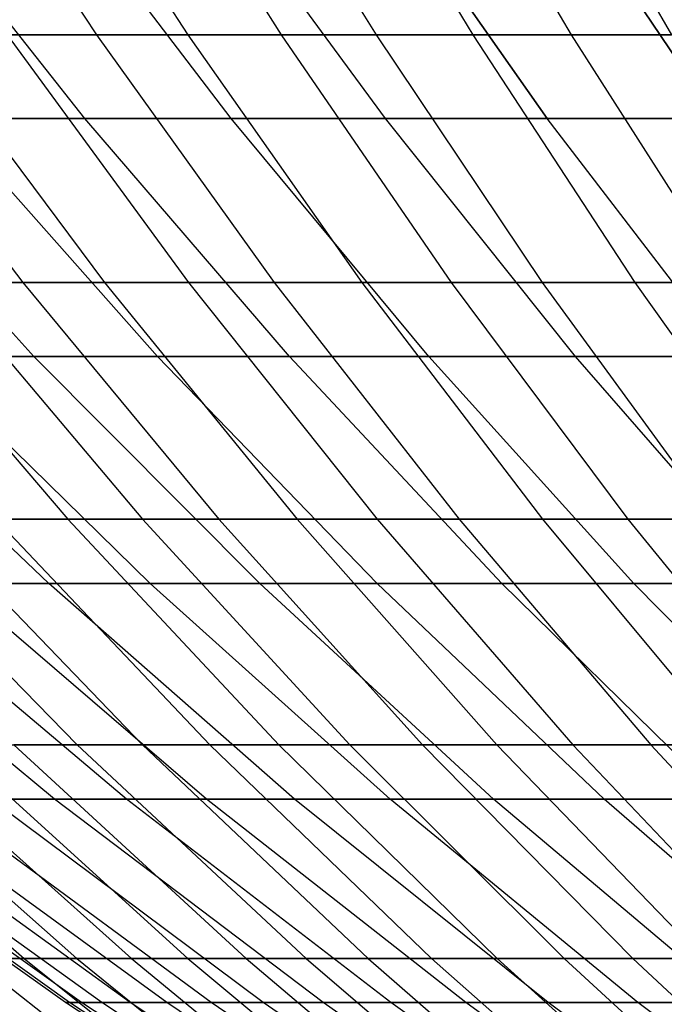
# Model space of a CAD drawing. Extents: x -125 to 125, y -143 to 0.
# Tile 32 of 241: x -30.7 to -26.12, y -131.74 to -124.75. Entities that reach past the tile are written whole.
import ezdxf

# ---------------------------------------------------------------- set-up
doc = ezdxf.new("R2010")
doc.units = 0
doc.header["$LTSCALE"] = 25.4
doc.layers.get('0').update_dxf_attribs({"linetype": 'CONTINUOUS'})

# ---------------------------------------------------------------- blocks, each defined once
blk = doc.blocks.new('NL2500026672_STL')
at = {"color": 0}
for p, q in [((-31.3643, -123.0214, 31.6967), (-30.1543, -124.8536, 30.4739)), ((-31.3643, -123.0214, 31.6967), (-30.1543, -124.8536, 30.4739)), ((-30.6891, -123.0214, -32.351), (-29.5051, -124.8536, -31.1029)), ((-30.6891, -123.0214, -32.351), (-29.5051, -124.8536, -31.1029)), ((-30.0002, -123.0214, 32.9908), (-28.8428, -124.8536, 31.718)), ((-30.0002, -123.0214, 32.9908), (-28.8428, -124.8536, 31.718)), ((-29.298, -123.0214, -33.6159), (-28.1677, -124.8536, -32.319)), ((-29.298, -123.0214, -33.6159), (-28.1677, -124.8536, -32.319)), ((-28.5828, -123.0214, 34.2262), (-27.4801, -124.8536, 32.9057)), ((-28.5828, -123.0214, 34.2262), (-27.4801, -124.8536, 32.9057)), ((-27.8548, -123.0214, -34.8212), (-26.7802, -124.8536, -33.4778)), ((-27.8548, -123.0214, -34.8212), (-26.7802, -124.8536, -33.4778)), ((-27.1145, -123.0214, 35.4007), (-26.0684, -124.8536, 34.0349)), ((-27.1145, -123.0214, 35.4007), (-26.0684, -124.8536, 34.0349)), ((-30.2383, -125.4471, 23.2026), (-31.6347, -123.6793, 24.2742)), ((-30.2383, -125.4471, 23.2026), (-31.6347, -123.6793, 24.2742)), ((-30.2383, -125.4471, -23.2026), (-31.6347, -123.6793, -24.2742)), ((-30.2383, -125.4471, -23.2026), (-31.6347, -123.6793, -24.2742)), ((-29.1974, -125.4471, 24.4995), (-30.5458, -123.6793, 25.631)), ((-29.1974, -125.4471, 24.4995), (-30.5458, -123.6793, 25.631)), ((-29.1974, -125.4471, -24.4995), (-30.5458, -123.6793, -25.631)), ((-29.1974, -125.4471, -24.4995), (-30.5458, -123.6793, -25.631)), ((-28.101, -125.4471, 25.7498), (-29.3987, -123.6793, 26.9389)), ((-28.101, -125.4471, 25.7498), (-29.3987, -123.6793, 26.9389)), ((-28.101, -125.4471, -25.7498), (-29.3987, -123.6793, -26.9389)), ((-28.101, -125.4471, -25.7498), (-29.3987, -123.6793, -26.9389)), ((-28.1957, -123.6793, 28.1957), (-26.951, -125.4471, 26.951)), ((-26.951, -125.4471, -26.951), (-28.1957, -123.6793, -28.1957)), ((-26.951, -125.4471, -26.951), (-28.1957, -123.6793, -28.1957)), ((-28.1957, -123.6793, 28.1957), (-26.951, -125.4471, 26.951)), ((-25.7498, -125.4471, -28.101), (-26.9389, -123.6793, -29.3987)), ((-25.7498, -125.4471, -28.101), (-26.9389, -123.6793, -29.3987)), ((-26.9389, -123.6793, 29.3987), (-25.7498, -125.4471, 28.101)), ((-26.9389, -123.6793, 29.3987), (-25.7498, -125.4471, 28.101)), ((-32.0203, -124.8536, -28.5068), (-30.6792, -126.6122, -27.3129)), ((-32.0203, -124.8536, -28.5068), (-30.6792, -126.6122, -27.3129)), ((-31.4122, -124.8536, 29.1756), (-30.1543, -124.8536, 30.4739)), ((-31.4122, -124.8536, 29.1756), (-30.1543, -124.8536, 30.4739)), ((-31.4122, -124.8536, 29.1756), (-30.0965, -126.6122, 27.9536)), ((-31.4122, -124.8536, 29.1756), (-30.0965, -126.6122, 27.9536)), ((-29.5051, -124.8536, -31.1029), (-30.7901, -124.8536, -29.8314)), ((-30.7901, -124.8536, -29.8314), (-29.5005, -126.6122, -28.5819)), ((-29.5051, -124.8536, -31.1029), (-30.7901, -124.8536, -29.8314)), ((-30.7901, -124.8536, -29.8314), (-29.5005, -126.6122, -28.5819)), ((-30.1543, -124.8536, 30.4739), (-28.8428, -124.8536, 31.718)), ((-30.1543, -124.8536, 30.4739), (-28.8428, -124.8536, 31.718)), ((-30.1543, -124.8536, 30.4739), (-28.8914, -126.6122, 29.1975)), ((-30.1543, -124.8536, 30.4739), (-28.8914, -126.6122, 29.1975)), ((-28.1677, -124.8536, -32.319), (-29.5051, -124.8536, -31.1029)), ((-29.5051, -124.8536, -31.1029), (-28.2694, -126.6122, -29.8002)), ((-28.1677, -124.8536, -32.319), (-29.5051, -124.8536, -31.1029)), ((-29.5051, -124.8536, -31.1029), (-28.2694, -126.6122, -29.8002)), ((-28.8428, -124.8536, 31.718), (-27.4801, -124.8536, 32.9057)), ((-28.8428, -124.8536, 31.718), (-27.4801, -124.8536, 32.9057)), ((-28.8428, -124.8536, 31.718), (-27.6348, -126.6122, 30.3896)), ((-28.8428, -124.8536, 31.718), (-27.6348, -126.6122, 30.3896)), ((-26.7802, -124.8536, -33.4778), (-28.1677, -124.8536, -32.319)), ((-28.1677, -124.8536, -32.319), (-26.988, -126.6122, -30.9654)), ((-26.7802, -124.8536, -33.4778), (-28.1677, -124.8536, -32.319)), ((-28.1677, -124.8536, -32.319), (-26.988, -126.6122, -30.9654)), ((-27.4801, -124.8536, 32.9057), (-26.0684, -124.8536, 34.0349)), ((-27.4801, -124.8536, 32.9057), (-26.0684, -124.8536, 34.0349)), ((-27.4801, -124.8536, 32.9057), (-26.3291, -126.6122, 31.5275)), ((-27.4801, -124.8536, 32.9057), (-26.3291, -126.6122, 31.5275)), ((-25.3451, -124.8536, -34.577), (-26.7802, -124.8536, -33.4778)), ((-26.7802, -124.8536, -33.4778), (-25.6586, -126.6122, -32.0756)), ((-25.3451, -124.8536, -34.577), (-26.7802, -124.8536, -33.4778)), ((-26.7802, -124.8536, -33.4778), (-25.6586, -126.6122, -32.0756)), ((-30.5993, -127.1389, 19.4939), (-32.1455, -125.4471, 20.4789)), ((-30.5993, -127.1389, 19.4939), (-32.1455, -125.4471, 20.4789)), ((-30.5993, -127.1389, -19.4939), (-32.1455, -125.4471, -20.4789)), ((-30.5993, -127.1389, -19.4939), (-32.1455, -125.4471, -20.4789)), ((-30.2383, -125.4471, 23.2026), (-31.2216, -125.4471, 21.8616)), ((-29.7198, -127.1389, 20.81), (-31.2216, -125.4471, 21.8616)), ((-30.2383, -125.4471, 23.2026), (-31.2216, -125.4471, 21.8616)), ((-29.7198, -127.1389, 20.81), (-31.2216, -125.4471, 21.8616)), ((-29.7198, -127.1389, -20.81), (-31.2216, -125.4471, -21.8616)), ((-31.2216, -125.4471, -21.8616), (-30.2383, -125.4471, -23.2026)), ((-29.7198, -127.1389, -20.81), (-31.2216, -125.4471, -21.8616)), ((-31.2216, -125.4471, -21.8616), (-30.2383, -125.4471, -23.2026)), ((-29.1974, -125.4471, 24.4995), (-30.2383, -125.4471, 23.2026)), ((-28.7838, -127.1389, 22.0866), (-30.2383, -125.4471, 23.2026)), ((-29.1974, -125.4471, 24.4995), (-30.2383, -125.4471, 23.2026)), ((-28.7838, -127.1389, 22.0866), (-30.2383, -125.4471, 23.2026)), ((-28.7838, -127.1389, -22.0866), (-30.2383, -125.4471, -23.2026)), ((-30.2383, -125.4471, -23.2026), (-29.1974, -125.4471, -24.4995)), ((-28.7838, -127.1389, -22.0866), (-30.2383, -125.4471, -23.2026)), ((-30.2383, -125.4471, -23.2026), (-29.1974, -125.4471, -24.4995)), ((-28.101, -125.4471, 25.7498), (-29.1974, -125.4471, 24.4995)), ((-27.793, -127.1389, 23.3211), (-29.1974, -125.4471, 24.4995)), ((-28.101, -125.4471, 25.7498), (-29.1974, -125.4471, 24.4995)), ((-27.793, -127.1389, 23.3211), (-29.1974, -125.4471, 24.4995)), ((-27.793, -127.1389, -23.3211), (-29.1974, -125.4471, -24.4995)), ((-29.1974, -125.4471, -24.4995), (-28.101, -125.4471, -25.7498)), ((-27.793, -127.1389, -23.3211), (-29.1974, -125.4471, -24.4995)), ((-29.1974, -125.4471, -24.4995), (-28.101, -125.4471, -25.7498)), ((-26.951, -125.4471, 26.951), (-28.101, -125.4471, 25.7498)), ((-26.7493, -127.1389, 24.5112), (-28.101, -125.4471, 25.7498)), ((-26.951, -125.4471, 26.951), (-28.101, -125.4471, 25.7498)), ((-26.7493, -127.1389, 24.5112), (-28.101, -125.4471, 25.7498)), ((-26.7493, -127.1389, -24.5112), (-28.101, -125.4471, -25.7498)), ((-28.101, -125.4471, -25.7498), (-26.951, -125.4471, -26.951)), ((-26.7493, -127.1389, -24.5112), (-28.101, -125.4471, -25.7498)), ((-28.101, -125.4471, -25.7498), (-26.951, -125.4471, -26.951)), ((-25.6547, -127.1389, 25.6547), (-26.951, -125.4471, 26.951)), ((-25.7498, -125.4471, 28.101), (-26.951, -125.4471, 26.951)), ((-25.6547, -127.1389, 25.6547), (-26.951, -125.4471, 26.951)), ((-25.6547, -127.1389, -25.6547), (-26.951, -125.4471, -26.951)), ((-26.951, -125.4471, -26.951), (-25.7498, -125.4471, -28.101)), ((-25.6547, -127.1389, -25.6547), (-26.951, -125.4471, -26.951)), ((-26.951, -125.4471, -26.951), (-25.7498, -125.4471, -28.101)), ((-25.7498, -125.4471, 28.101), (-26.951, -125.4471, 26.951)), ((-30.6792, -126.6122, -27.3129), (-31.8033, -126.6122, -25.9953)), ((-31.8033, -126.6122, -25.9953), (-30.3573, -128.294, -24.8133)), ((-30.6792, -126.6122, -27.3129), (-31.8033, -126.6122, -25.9953)), ((-31.8033, -126.6122, -25.9953), (-30.3573, -128.294, -24.8133)), ((-31.2482, -126.6122, 26.66), (-30.0965, -126.6122, 27.9536)), ((-31.2482, -126.6122, 26.66), (-30.0965, -126.6122, 27.9536)), ((-31.2482, -126.6122, 26.66), (-29.8274, -128.294, 25.4478)), ((-31.2482, -126.6122, 26.66), (-29.8274, -128.294, 25.4478)), ((-29.5005, -126.6122, -28.5819), (-30.6792, -126.6122, -27.3129)), ((-30.6792, -126.6122, -27.3129), (-29.2843, -128.294, -26.071)), ((-29.5005, -126.6122, -28.5819), (-30.6792, -126.6122, -27.3129)), ((-30.6792, -126.6122, -27.3129), (-29.2843, -128.294, -26.071)), ((-30.0965, -126.6122, 27.9536), (-28.8914, -126.6122, 29.1975)), ((-30.0965, -126.6122, 27.9536), (-28.8914, -126.6122, 29.1975)), ((-30.0965, -126.6122, 27.9536), (-28.7281, -128.294, 26.6826)), ((-30.0965, -126.6122, 27.9536), (-28.7281, -128.294, 26.6826)), ((-28.2694, -126.6122, -29.8002), (-29.5005, -126.6122, -28.5819)), ((-29.5005, -126.6122, -28.5819), (-28.1592, -128.294, -27.2824)), ((-28.2694, -126.6122, -29.8002), (-29.5005, -126.6122, -28.5819)), ((-29.5005, -126.6122, -28.5819), (-28.1592, -128.294, -27.2824)), ((-28.8914, -126.6122, 29.1975), (-27.6348, -126.6122, 30.3896)), ((-28.8914, -126.6122, 29.1975), (-27.6348, -126.6122, 30.3896)), ((-28.8914, -126.6122, 29.1975), (-27.5777, -128.294, 27.87)), ((-28.8914, -126.6122, 29.1975), (-27.5777, -128.294, 27.87)), ((-26.988, -126.6122, -30.9654), (-28.2694, -126.6122, -29.8002)), ((-28.2694, -126.6122, -29.8002), (-26.984, -128.294, -28.4452)), ((-26.988, -126.6122, -30.9654), (-28.2694, -126.6122, -29.8002)), ((-28.2694, -126.6122, -29.8002), (-26.984, -128.294, -28.4452)), ((-27.6348, -126.6122, 30.3896), (-26.3291, -126.6122, 31.5275)), ((-27.6348, -126.6122, 30.3896), (-26.3291, -126.6122, 31.5275)), ((-27.6348, -126.6122, 30.3896), (-26.3783, -128.294, 29.0078)), ((-27.6348, -126.6122, 30.3896), (-26.3783, -128.294, 29.0078)), ((-25.6586, -126.6122, -32.0756), (-26.988, -126.6122, -30.9654)), ((-26.988, -126.6122, -30.9654), (-25.7609, -128.294, -29.5575)), ((-25.6586, -126.6122, -32.0756), (-26.988, -126.6122, -30.9654)), ((-26.988, -126.6122, -30.9654), (-25.7609, -128.294, -29.5575)), ((-26.3291, -126.6122, 31.5275), (-24.9766, -126.6122, 32.6094)), ((-26.3291, -126.6122, 31.5275), (-24.9766, -126.6122, 32.6094)), ((-26.3291, -126.6122, 31.5275), (-25.132, -128.294, 30.094)), ((-26.3291, -126.6122, 31.5275), (-25.132, -128.294, 30.094)), ((-30.4937, -128.7517, 15.874), (-32.1818, -127.1389, 16.7528)), ((-30.4937, -128.7517, 15.874), (-32.1818, -127.1389, 16.7528)), ((-30.4937, -128.7517, -15.874), (-32.1818, -127.1389, -16.7528)), ((-30.4937, -128.7517, -15.874), (-32.1818, -127.1389, -16.7528)), ((-30.5993, -127.1389, 19.4939), (-31.4204, -127.1389, 18.1406)), ((-29.7722, -128.7517, 17.189), (-31.4204, -127.1389, 18.1406)), ((-30.5993, -127.1389, 19.4939), (-31.4204, -127.1389, 18.1406)), ((-29.7722, -128.7517, 17.189), (-31.4204, -127.1389, 18.1406)), ((-29.7722, -128.7517, -17.189), (-31.4204, -127.1389, -18.1406)), ((-31.4204, -127.1389, -18.1406), (-30.5993, -127.1389, -19.4939)), ((-29.7722, -128.7517, -17.189), (-31.4204, -127.1389, -18.1406)), ((-31.4204, -127.1389, -18.1406), (-30.5993, -127.1389, -19.4939)), ((-29.7198, -127.1389, 20.81), (-30.5993, -127.1389, 19.4939)), ((-28.9941, -128.7517, 18.4713), (-30.5993, -127.1389, 19.4939)), ((-29.7198, -127.1389, 20.81), (-30.5993, -127.1389, 19.4939)), ((-28.9941, -128.7517, 18.4713), (-30.5993, -127.1389, 19.4939)), ((-28.9941, -128.7517, -18.4713), (-30.5993, -127.1389, -19.4939)), ((-30.5993, -127.1389, -19.4939), (-29.7198, -127.1389, -20.81)), ((-28.9941, -128.7517, -18.4713), (-30.5993, -127.1389, -19.4939)), ((-30.5993, -127.1389, -19.4939), (-29.7198, -127.1389, -20.81)), ((-28.7838, -127.1389, 22.0866), (-29.7198, -127.1389, 20.81)), ((-28.1608, -128.7517, 19.7184), (-29.7198, -127.1389, 20.81)), ((-28.7838, -127.1389, 22.0866), (-29.7198, -127.1389, 20.81)), ((-28.1608, -128.7517, 19.7184), (-29.7198, -127.1389, 20.81)), ((-28.1608, -128.7517, -19.7184), (-29.7198, -127.1389, -20.81)), ((-29.7198, -127.1389, -20.81), (-28.7838, -127.1389, -22.0866)), ((-28.1608, -128.7517, -19.7184), (-29.7198, -127.1389, -20.81)), ((-29.7198, -127.1389, -20.81), (-28.7838, -127.1389, -22.0866)), ((-27.793, -127.1389, 23.3211), (-28.7838, -127.1389, 22.0866)), ((-27.2739, -128.7517, 20.928), (-28.7838, -127.1389, 22.0866)), ((-27.793, -127.1389, 23.3211), (-28.7838, -127.1389, 22.0866)), ((-27.2739, -128.7517, 20.928), (-28.7838, -127.1389, 22.0866)), ((-27.2739, -128.7517, -20.928), (-28.7838, -127.1389, -22.0866)), ((-28.7838, -127.1389, -22.0866), (-27.793, -127.1389, -23.3211)), ((-27.2739, -128.7517, -20.928), (-28.7838, -127.1389, -22.0866)), ((-28.7838, -127.1389, -22.0866), (-27.793, -127.1389, -23.3211)), ((-26.7493, -127.1389, 24.5112), (-27.793, -127.1389, 23.3211)), ((-26.3351, -128.7517, 22.0978), (-27.793, -127.1389, 23.3211)), ((-26.7493, -127.1389, 24.5112), (-27.793, -127.1389, 23.3211)), ((-26.3351, -128.7517, 22.0978), (-27.793, -127.1389, 23.3211)), ((-26.3351, -128.7517, -22.0978), (-27.793, -127.1389, -23.3211)), ((-27.793, -127.1389, -23.3211), (-26.7493, -127.1389, -24.5112)), ((-26.3351, -128.7517, -22.0978), (-27.793, -127.1389, -23.3211)), ((-27.793, -127.1389, -23.3211), (-26.7493, -127.1389, -24.5112)), ((-25.6547, -127.1389, 25.6547), (-26.7493, -127.1389, 24.5112)), ((-25.3461, -128.7517, 23.2254), (-26.7493, -127.1389, 24.5112)), ((-25.6547, -127.1389, 25.6547), (-26.7493, -127.1389, 24.5112)), ((-25.3461, -128.7517, 23.2254), (-26.7493, -127.1389, 24.5112)), ((-25.3461, -128.7517, -23.2254), (-26.7493, -127.1389, -24.5112)), ((-26.7493, -127.1389, -24.5112), (-25.6547, -127.1389, -25.6547)), ((-25.3461, -128.7517, -23.2254), (-26.7493, -127.1389, -24.5112)), ((-26.7493, -127.1389, -24.5112), (-25.6547, -127.1389, -25.6547)), ((-31.8651, -128.294, 22.8448), (-30.2913, -129.8962, 21.7165)), ((-31.8651, -128.294, 22.8448), (-30.2913, -129.8962, 21.7165)), ((-30.3573, -128.294, -24.8133), (-31.3763, -128.294, -23.5115)), ((-31.3763, -128.294, -23.5115), (-29.8267, -129.8962, -22.3503)), ((-30.3573, -128.294, -24.8133), (-31.3763, -128.294, -23.5115)), ((-31.3763, -128.294, -23.5115), (-29.8267, -129.8962, -22.3503)), ((-30.8737, -128.294, 24.1678), (-29.8274, -128.294, 25.4478)), ((-30.8737, -128.294, 24.1678), (-29.8274, -128.294, 25.4478)), ((-30.8737, -128.294, 24.1678), (-29.3489, -129.8962, 22.9742)), ((-30.8737, -128.294, 24.1678), (-29.3489, -129.8962, 22.9742)), ((-29.2843, -128.294, -26.071), (-30.3573, -128.294, -24.8133)), ((-30.3573, -128.294, -24.8133), (-28.858, -129.8962, -23.5878)), ((-29.2843, -128.294, -26.071), (-30.3573, -128.294, -24.8133)), ((-30.3573, -128.294, -24.8133), (-28.858, -129.8962, -23.5878)), ((-29.8274, -128.294, 25.4478), (-28.7281, -128.294, 26.6826)), ((-29.8274, -128.294, 25.4478), (-28.7281, -128.294, 26.6826)), ((-29.8274, -128.294, 25.4478), (-28.3543, -129.8962, 24.191)), ((-29.8274, -128.294, 25.4478), (-28.3543, -129.8962, 24.191)), ((-28.1592, -128.294, -27.2824), (-29.2843, -128.294, -26.071)), ((-29.2843, -128.294, -26.071), (-27.8379, -129.8962, -24.7834)), ((-28.1592, -128.294, -27.2824), (-29.2843, -128.294, -26.071)), ((-29.2843, -128.294, -26.071), (-27.8379, -129.8962, -24.7834)), ((-28.7281, -128.294, 26.6826), (-27.5777, -128.294, 27.87)), ((-28.7281, -128.294, 26.6826), (-27.5777, -128.294, 27.87)), ((-28.7281, -128.294, 26.6826), (-27.3092, -129.8962, 25.3648)), ((-28.7281, -128.294, 26.6826), (-27.3092, -129.8962, 25.3648)), ((-26.984, -128.294, -28.4452), (-28.1592, -128.294, -27.2824)), ((-28.1592, -128.294, -27.2824), (-26.7684, -129.8962, -25.9349)), ((-26.984, -128.294, -28.4452), (-28.1592, -128.294, -27.2824)), ((-28.1592, -128.294, -27.2824), (-26.7684, -129.8962, -25.9349)), ((-27.5777, -128.294, 27.87), (-26.3783, -128.294, 29.0078)), ((-27.5777, -128.294, 27.87), (-26.3783, -128.294, 29.0078)), ((-27.5777, -128.294, 27.87), (-26.2157, -129.8962, 26.4935)), ((-27.5777, -128.294, 27.87), (-26.2157, -129.8962, 26.4935)), ((-25.7609, -128.294, -29.5575), (-26.984, -128.294, -28.4452)), ((-26.984, -128.294, -28.4452), (-25.6513, -129.8962, -27.0403)), ((-25.7609, -128.294, -29.5575), (-26.984, -128.294, -28.4452)), ((-26.984, -128.294, -28.4452), (-25.6513, -129.8962, -27.0403)), ((-26.3783, -128.294, 29.0078), (-25.132, -128.294, 30.094)), ((-26.3783, -128.294, 29.0078), (-25.132, -128.294, 30.094)), ((-26.3783, -128.294, 29.0078), (-25.0755, -129.8962, 27.5751)), ((-26.3783, -128.294, 29.0078), (-25.0755, -129.8962, 27.5751)), ((-30.4539, -130.2826, 11.0843), (-32.3048, -128.7517, 11.758)), ((-30.4539, -130.2826, 11.0843), (-32.3048, -128.7517, 11.758)), ((-30.4539, -130.2826, -11.0843), (-32.3048, -128.7517, -11.758)), ((-30.4539, -130.2826, -11.0843), (-32.3048, -128.7517, -11.758)), ((-29.9414, -130.2826, 12.4021), (-31.7611, -128.7517, 13.1559)), ((-29.9414, -130.2826, 12.4021), (-31.7611, -128.7517, 13.1559)), ((-29.9414, -130.2826, -12.4021), (-31.7611, -128.7517, -13.1559)), ((-29.9414, -130.2826, -12.4021), (-31.7611, -128.7517, -13.1559)), ((-30.4937, -128.7517, 15.874), (-31.1571, -128.7517, 14.5288)), ((-29.3719, -130.2826, 13.6964), (-31.1571, -128.7517, 14.5288)), ((-30.4937, -128.7517, 15.874), (-31.1571, -128.7517, 14.5288)), ((-29.3719, -130.2826, 13.6964), (-31.1571, -128.7517, 14.5288)), ((-29.3719, -130.2826, -13.6964), (-31.1571, -128.7517, -14.5288)), ((-31.1571, -128.7517, -14.5288), (-30.4937, -128.7517, -15.874)), ((-29.3719, -130.2826, -13.6964), (-31.1571, -128.7517, -14.5288)), ((-31.1571, -128.7517, -14.5288), (-30.4937, -128.7517, -15.874)), ((-29.7722, -128.7517, 17.189), (-30.4937, -128.7517, 15.874)), ((-28.7465, -130.2826, 14.9645), (-30.4937, -128.7517, 15.874)), ((-29.7722, -128.7517, 17.189), (-30.4937, -128.7517, 15.874)), ((-28.7465, -130.2826, 14.9645), (-30.4937, -128.7517, 15.874)), ((-28.7465, -130.2826, -14.9645), (-30.4937, -128.7517, -15.874)), ((-30.4937, -128.7517, -15.874), (-29.7722, -128.7517, -17.189)), ((-28.7465, -130.2826, -14.9645), (-30.4937, -128.7517, -15.874)), ((-30.4937, -128.7517, -15.874), (-29.7722, -128.7517, -17.189)), ((-28.9941, -128.7517, 18.4713), (-29.7722, -128.7517, 17.189)), ((-28.0664, -130.2826, 16.2042), (-29.7722, -128.7517, 17.189)), ((-28.9941, -128.7517, 18.4713), (-29.7722, -128.7517, 17.189)), ((-28.0664, -130.2826, 16.2042), (-29.7722, -128.7517, 17.189)), ((-28.0664, -130.2826, -16.2042), (-29.7722, -128.7517, -17.189)), ((-29.7722, -128.7517, -17.189), (-28.9941, -128.7517, -18.4713)), ((-28.0664, -130.2826, -16.2042), (-29.7722, -128.7517, -17.189)), ((-29.7722, -128.7517, -17.189), (-28.9941, -128.7517, -18.4713)), ((-28.1608, -128.7517, 19.7184), (-28.9941, -128.7517, 18.4713)), ((-27.3329, -130.2826, 17.413), (-28.9941, -128.7517, 18.4713)), ((-28.1608, -128.7517, 19.7184), (-28.9941, -128.7517, 18.4713)), ((-27.3329, -130.2826, 17.413), (-28.9941, -128.7517, 18.4713)), ((-27.3329, -130.2826, -17.413), (-28.9941, -128.7517, -18.4713)), ((-28.9941, -128.7517, -18.4713), (-28.1608, -128.7517, -19.7184)), ((-27.3329, -130.2826, -17.413), (-28.9941, -128.7517, -18.4713)), ((-28.9941, -128.7517, -18.4713), (-28.1608, -128.7517, -19.7184)), ((-27.2739, -128.7517, 20.928), (-28.1608, -128.7517, 19.7184)), ((-26.5473, -130.2826, 18.5887), (-28.1608, -128.7517, 19.7184)), ((-27.2739, -128.7517, 20.928), (-28.1608, -128.7517, 19.7184)), ((-26.5473, -130.2826, 18.5887), (-28.1608, -128.7517, 19.7184)), ((-26.5473, -130.2826, -18.5887), (-28.1608, -128.7517, -19.7184)), ((-28.1608, -128.7517, -19.7184), (-27.2739, -128.7517, -20.928)), ((-26.5473, -130.2826, -18.5887), (-28.1608, -128.7517, -19.7184)), ((-28.1608, -128.7517, -19.7184), (-27.2739, -128.7517, -20.928)), ((-26.3351, -128.7517, 22.0978), (-27.2739, -128.7517, 20.928)), ((-25.7113, -130.2826, 19.7289), (-27.2739, -128.7517, 20.928)), ((-26.3351, -128.7517, 22.0978), (-27.2739, -128.7517, 20.928)), ((-25.7113, -130.2826, 19.7289), (-27.2739, -128.7517, 20.928)), ((-25.7113, -130.2826, -19.7289), (-27.2739, -128.7517, -20.928)), ((-27.2739, -128.7517, -20.928), (-26.3351, -128.7517, -22.0978)), ((-25.7113, -130.2826, -19.7289), (-27.2739, -128.7517, -20.928)), ((-27.2739, -128.7517, -20.928), (-26.3351, -128.7517, -22.0978)), ((-25.3461, -128.7517, 23.2254), (-26.3351, -128.7517, 22.0978)), ((-24.8262, -130.2826, 20.8317), (-26.3351, -128.7517, 22.0978)), ((-25.3461, -128.7517, 23.2254), (-26.3351, -128.7517, 22.0978)), ((-24.8262, -130.2826, 20.8317), (-26.3351, -128.7517, 22.0978)), ((-24.8262, -130.2826, -20.8317), (-26.3351, -128.7517, -22.0978)), ((-26.3351, -128.7517, -22.0978), (-25.3461, -128.7517, -23.2254)), ((-24.8262, -130.2826, -20.8317), (-26.3351, -128.7517, -22.0978)), ((-26.3351, -128.7517, -22.0978), (-25.3461, -128.7517, -23.2254)), ((-32.4083, -129.8962, -18.4085), (-30.6676, -131.4158, -17.4197)), ((-32.4083, -129.8962, -18.4085), (-30.6676, -131.4158, -17.4197)), ((-32.013, -129.8962, 19.0876), (-30.2936, -131.4158, 18.0624)), ((-32.013, -129.8962, 19.0876), (-30.2936, -131.4158, 18.0624)), ((-31.6034, -129.8962, -19.7583), (-29.906, -131.4158, -18.6971)), ((-31.6034, -129.8962, -19.7583), (-29.906, -131.4158, -18.6971)), ((-31.1798, -129.8962, 20.4202), (-30.2913, -129.8962, 21.7165)), ((-31.1798, -129.8962, 20.4202), (-30.2913, -129.8962, 21.7165)), ((-31.1798, -129.8962, 20.4202), (-29.5052, -131.4158, 19.3235)), ((-31.1798, -129.8962, 20.4202), (-29.5052, -131.4158, 19.3235)), ((-29.8267, -129.8962, -22.3503), (-30.7424, -129.8962, -21.073)), ((-30.7424, -129.8962, -21.073), (-29.0912, -131.4158, -19.9412)), ((-29.8267, -129.8962, -22.3503), (-30.7424, -129.8962, -21.073)), ((-30.7424, -129.8962, -21.073), (-29.0912, -131.4158, -19.9412)), ((-30.2913, -129.8962, 21.7165), (-29.3489, -129.8962, 22.9742)), ((-30.2913, -129.8962, 21.7165), (-29.3489, -129.8962, 22.9742)), ((-30.2913, -129.8962, 21.7165), (-28.6644, -131.4158, 20.5501)), ((-30.2913, -129.8962, 21.7165), (-28.6644, -131.4158, 20.5501)), ((-28.858, -129.8962, -23.5878), (-29.8267, -129.8962, -22.3503)), ((-29.8267, -129.8962, -22.3503), (-28.2247, -131.4158, -21.1499)), ((-28.858, -129.8962, -23.5878), (-29.8267, -129.8962, -22.3503)), ((-29.8267, -129.8962, -22.3503), (-28.2247, -131.4158, -21.1499)), ((-29.3489, -129.8962, 22.9742), (-28.3543, -129.8962, 24.191)), ((-29.3489, -129.8962, 22.9742), (-28.3543, -129.8962, 24.191)), ((-29.3489, -129.8962, 22.9742), (-27.7725, -131.4158, 21.7402)), ((-29.3489, -129.8962, 22.9742), (-27.7725, -131.4158, 21.7402)), ((-27.8379, -129.8962, -24.7834), (-28.858, -129.8962, -23.5878)), ((-28.858, -129.8962, -23.5878), (-27.308, -131.4158, -22.3209)), ((-27.8379, -129.8962, -24.7834), (-28.858, -129.8962, -23.5878)), ((-28.858, -129.8962, -23.5878), (-27.308, -131.4158, -22.3209)), ((-28.3543, -129.8962, 24.191), (-27.3092, -129.8962, 25.3648)), ((-28.3543, -129.8962, 24.191), (-27.3092, -129.8962, 25.3648)), ((-28.3543, -129.8962, 24.191), (-26.8314, -131.4158, 22.8917)), ((-28.3543, -129.8962, 24.191), (-26.8314, -131.4158, 22.8917)), ((-26.7684, -129.8962, -25.9349), (-27.8379, -129.8962, -24.7834)), ((-27.8379, -129.8962, -24.7834), (-26.3428, -131.4158, -23.4523)), ((-26.7684, -129.8962, -25.9349), (-27.8379, -129.8962, -24.7834)), ((-27.8379, -129.8962, -24.7834), (-26.3428, -131.4158, -23.4523)), ((-27.3092, -129.8962, 25.3648), (-26.2157, -129.8962, 26.4935)), ((-27.3092, -129.8962, 25.3648), (-26.2157, -129.8962, 26.4935)), ((-27.3092, -129.8962, 25.3648), (-25.8425, -131.4158, 24.0025)), ((-27.3092, -129.8962, 25.3648), (-25.8425, -131.4158, 24.0025)), ((-25.6513, -129.8962, -27.0403), (-26.7684, -129.8962, -25.9349)), ((-26.7684, -129.8962, -25.9349), (-25.3307, -131.4158, -24.542)), ((-25.6513, -129.8962, -27.0403), (-26.7684, -129.8962, -25.9349)), ((-26.7684, -129.8962, -25.9349), (-25.3307, -131.4158, -24.542)), ((-26.2157, -129.8962, 26.4935), (-25.0755, -129.8962, 27.5751)), ((-26.2157, -129.8962, 26.4935), (-25.0755, -129.8962, 27.5751)), ((-26.2157, -129.8962, 26.4935), (-24.8076, -131.4158, 25.0706)), ((-26.2157, -129.8962, 26.4935), (-24.8076, -131.4158, 25.0706)), ((-30.3757, -131.7288), (-32.4083, -130.2826)), ((-30.3757, -131.7288), (-32.4083, -130.2826)), ((-30.3468, -131.7288, 1.325), (-32.3775, -130.2826, 1.4136)), ((-30.3468, -131.7288, 1.325), (-32.3775, -130.2826, 1.4136)), ((-30.3468, -131.7288, -1.325), (-32.3775, -130.2826, -1.4136)), ((-30.3468, -131.7288, -1.325), (-32.3775, -130.2826, -1.4136)), ((-30.2601, -131.7288, 2.6474), (-32.285, -130.2826, 2.8246)), ((-30.2601, -131.7288, 2.6474), (-32.285, -130.2826, 2.8246)), ((-30.2601, -131.7288, -2.6474), (-32.285, -130.2826, -2.8246)), ((-30.2601, -131.7288, -2.6474), (-32.285, -130.2826, -2.8246)), ((-30.1158, -131.7288, 3.9648), (-32.1311, -130.2826, 4.2301)), ((-30.1158, -131.7288, 3.9648), (-32.1311, -130.2826, 4.2301)), ((-30.1158, -131.7288, -3.9648), (-32.1311, -130.2826, -4.2301)), ((-30.1158, -131.7288, -3.9648), (-32.1311, -130.2826, -4.2301)), ((-29.9142, -131.7288, 5.2747), (-31.916, -130.2826, 5.6276)), ((-29.9142, -131.7288, 5.2747), (-31.916, -130.2826, 5.6276)), ((-29.9142, -131.7288, -5.2747), (-31.916, -130.2826, -5.6276)), ((-29.9142, -131.7288, -5.2747), (-31.916, -130.2826, -5.6276)), ((-29.6557, -131.7288, 6.5745), (-31.6401, -130.2826, 7.0144)), ((-29.6557, -131.7288, 6.5745), (-31.6401, -130.2826, 7.0144)), ((-29.6557, -131.7288, -6.5745), (-31.6401, -130.2826, -7.0144)), ((-29.6557, -131.7288, -6.5745), (-31.6401, -130.2826, -7.0144)), ((-29.3407, -131.7288, 7.8618), (-31.304, -130.2826, 8.3879)), ((-29.3407, -131.7288, 7.8618), (-31.304, -130.2826, 8.3879)), ((-29.3407, -131.7288, -7.8618), (-31.304, -130.2826, -8.3879)), ((-29.3407, -131.7288, -7.8618), (-31.304, -130.2826, -8.3879)), ((-30.4539, -130.2826, 11.0843), (-30.9084, -130.2826, 9.7454)), ((-28.9698, -131.7288, 9.1341), (-30.9084, -130.2826, 9.7454)), ((-30.4539, -130.2826, 11.0843), (-30.9084, -130.2826, 9.7454)), ((-28.9698, -131.7288, 9.1341), (-30.9084, -130.2826, 9.7454)), ((-28.9698, -131.7288, -9.1341), (-30.9084, -130.2826, -9.7454)), ((-30.9084, -130.2826, -9.7454), (-30.4539, -130.2826, -11.0843)), ((-28.9698, -131.7288, -9.1341), (-30.9084, -130.2826, -9.7454)), ((-30.9084, -130.2826, -9.7454), (-30.4539, -130.2826, -11.0843)), ((-29.9414, -130.2826, 12.4021), (-30.4539, -130.2826, 11.0843)), ((-28.5438, -131.7288, 10.3891), (-30.4539, -130.2826, 11.0843)), ((-29.9414, -130.2826, 12.4021), (-30.4539, -130.2826, 11.0843)), ((-28.5438, -131.7288, 10.3891), (-30.4539, -130.2826, 11.0843)), ((-28.5438, -131.7288, -10.3891), (-30.4539, -130.2826, -11.0843)), ((-30.4539, -130.2826, -11.0843), (-29.9414, -130.2826, -12.4021)), ((-28.5438, -131.7288, -10.3891), (-30.4539, -130.2826, -11.0843)), ((-30.4539, -130.2826, -11.0843), (-29.9414, -130.2826, -12.4021)), ((-29.3719, -130.2826, 13.6964), (-29.9414, -130.2826, 12.4021)), ((-28.0635, -131.7288, 11.6243), (-29.9414, -130.2826, 12.4021)), ((-29.3719, -130.2826, 13.6964), (-29.9414, -130.2826, 12.4021)), ((-28.0635, -131.7288, 11.6243), (-29.9414, -130.2826, 12.4021)), ((-28.0635, -131.7288, -11.6243), (-29.9414, -130.2826, -12.4021)), ((-29.9414, -130.2826, -12.4021), (-29.3719, -130.2826, -13.6964)), ((-28.0635, -131.7288, -11.6243), (-29.9414, -130.2826, -12.4021)), ((-29.9414, -130.2826, -12.4021), (-29.3719, -130.2826, -13.6964)), ((-28.7465, -130.2826, 14.9645), (-29.3719, -130.2826, 13.6964)), ((-27.5297, -131.7288, 12.8373), (-29.3719, -130.2826, 13.6964)), ((-28.7465, -130.2826, 14.9645), (-29.3719, -130.2826, 13.6964)), ((-27.5297, -131.7288, 12.8373), (-29.3719, -130.2826, 13.6964)), ((-27.5297, -131.7288, -12.8373), (-29.3719, -130.2826, -13.6964)), ((-29.3719, -130.2826, -13.6964), (-28.7465, -130.2826, -14.9645)), ((-27.5297, -131.7288, -12.8373), (-29.3719, -130.2826, -13.6964)), ((-29.3719, -130.2826, -13.6964), (-28.7465, -130.2826, -14.9645)), ((-28.0664, -130.2826, 16.2042), (-28.7465, -130.2826, 14.9645)), ((-26.9436, -131.7288, 14.0259), (-28.7465, -130.2826, 14.9645)), ((-28.0664, -130.2826, 16.2042), (-28.7465, -130.2826, 14.9645)), ((-26.9436, -131.7288, 14.0259), (-28.7465, -130.2826, 14.9645)), ((-26.9436, -131.7288, -14.0259), (-28.7465, -130.2826, -14.9645)), ((-28.7465, -130.2826, -14.9645), (-28.0664, -130.2826, -16.2042)), ((-26.9436, -131.7288, -14.0259), (-28.7465, -130.2826, -14.9645)), ((-28.7465, -130.2826, -14.9645), (-28.0664, -130.2826, -16.2042)), ((-27.3329, -130.2826, 17.413), (-28.0664, -130.2826, 16.2042)), ((-26.3061, -131.7288, 15.1879), (-28.0664, -130.2826, 16.2042)), ((-27.3329, -130.2826, 17.413), (-28.0664, -130.2826, 16.2042)), ((-26.3061, -131.7288, 15.1879), (-28.0664, -130.2826, 16.2042)), ((-26.3061, -131.7288, -15.1879), (-28.0664, -130.2826, -16.2042)), ((-28.0664, -130.2826, -16.2042), (-27.3329, -130.2826, -17.413)), ((-26.3061, -131.7288, -15.1879), (-28.0664, -130.2826, -16.2042)), ((-28.0664, -130.2826, -16.2042), (-27.3329, -130.2826, -17.413)), ((-26.5473, -130.2826, 18.5887), (-27.3329, -130.2826, 17.413)), ((-25.6186, -131.7288, 16.3209), (-27.3329, -130.2826, 17.413)), ((-26.5473, -130.2826, 18.5887), (-27.3329, -130.2826, 17.413)), ((-25.6186, -131.7288, 16.3209), (-27.3329, -130.2826, 17.413)), ((-25.6186, -131.7288, -16.3209), (-27.3329, -130.2826, -17.413)), ((-27.3329, -130.2826, -17.413), (-26.5473, -130.2826, -18.5887)), ((-25.6186, -131.7288, -16.3209), (-27.3329, -130.2826, -17.413)), ((-27.3329, -130.2826, -17.413), (-26.5473, -130.2826, -18.5887)), ((-25.7113, -130.2826, 19.7289), (-26.5473, -130.2826, 18.5887)), ((-24.8823, -131.7288, 17.4228), (-26.5473, -130.2826, 18.5887)), ((-25.7113, -130.2826, 19.7289), (-26.5473, -130.2826, 18.5887)), ((-24.8823, -131.7288, 17.4228), (-26.5473, -130.2826, 18.5887)), ((-24.8823, -131.7288, -17.4228), (-26.5473, -130.2826, -18.5887)), ((-26.5473, -130.2826, -18.5887), (-25.7113, -130.2826, -19.7289)), ((-24.8823, -131.7288, -17.4228), (-26.5473, -130.2826, -18.5887)), ((-26.5473, -130.2826, -18.5887), (-25.7113, -130.2826, -19.7289)), ((-30.6676, -131.4158, -17.4197), (-31.3747, -131.4158, -16.1114)), ((-30.6676, -131.4158, -17.4197), (-31.3747, -131.4158, -16.1114)), ((-31.0281, -131.4158, 16.7693), (-30.2936, -131.4158, 18.0624)), ((-31.0281, -131.4158, 16.7693), (-30.2936, -131.4158, 18.0624)), ((-31.0281, -131.4158, 16.7693), (-29.2126, -132.8503, 15.7881)), ((-31.0281, -131.4158, 16.7693), (-29.2126, -132.8503, 15.7881)), ((-29.906, -131.4158, -18.6971), (-30.6676, -131.4158, -17.4197)), ((-30.6676, -131.4158, -17.4197), (-28.8732, -132.8503, -16.4005)), ((-29.906, -131.4158, -18.6971), (-30.6676, -131.4158, -17.4197)), ((-30.6676, -131.4158, -17.4197), (-28.8732, -132.8503, -16.4005)), ((-30.2936, -131.4158, 18.0624), (-29.5052, -131.4158, 19.3235)), ((-30.2936, -131.4158, 18.0624), (-29.5052, -131.4158, 19.3235)), ((-30.2936, -131.4158, 18.0624), (-28.521, -132.8503, 17.0056)), ((-30.2936, -131.4158, 18.0624), (-28.521, -132.8503, 17.0056)), ((-29.0912, -131.4158, -19.9412), (-29.906, -131.4158, -18.6971)), ((-29.906, -131.4158, -18.6971), (-28.1561, -132.8503, -17.6031)), ((-29.0912, -131.4158, -19.9412), (-29.906, -131.4158, -18.6971)), ((-29.906, -131.4158, -18.6971), (-28.1561, -132.8503, -17.6031)), ((-29.5052, -131.4158, 19.3235), (-28.6644, -131.4158, 20.5501)), ((-29.5052, -131.4158, 19.3235), (-28.6644, -131.4158, 20.5501)), ((-29.5052, -131.4158, 19.3235), (-27.7788, -132.8503, 18.1928)), ((-29.5052, -131.4158, 19.3235), (-27.7788, -132.8503, 18.1928)), ((-28.2247, -131.4158, -21.1499), (-29.0912, -131.4158, -19.9412)), ((-29.0912, -131.4158, -19.9412), (-27.389, -132.8503, -18.7744)), ((-28.2247, -131.4158, -21.1499), (-29.0912, -131.4158, -19.9412)), ((-29.0912, -131.4158, -19.9412), (-27.389, -132.8503, -18.7744)), ((-28.6644, -131.4158, 20.5501), (-27.7725, -131.4158, 21.7402)), ((-28.6644, -131.4158, 20.5501), (-27.7725, -131.4158, 21.7402)), ((-28.6644, -131.4158, 20.5501), (-26.9871, -132.8503, 19.3477)), ((-28.6644, -131.4158, 20.5501), (-26.9871, -132.8503, 19.3477)), ((-27.308, -131.4158, -22.3209), (-28.2247, -131.4158, -21.1499)), ((-28.2247, -131.4158, -21.1499), (-26.5732, -132.8503, -19.9123)), ((-27.308, -131.4158, -22.3209), (-28.2247, -131.4158, -21.1499)), ((-28.2247, -131.4158, -21.1499), (-26.5732, -132.8503, -19.9123)), ((-27.7725, -131.4158, 21.7402), (-26.8314, -131.4158, 22.8917)), ((-27.7725, -131.4158, 21.7402), (-26.8314, -131.4158, 22.8917)), ((-27.7725, -131.4158, 21.7402), (-26.1475, -132.8503, 20.4682)), ((-27.7725, -131.4158, 21.7402), (-26.1475, -132.8503, 20.4682)), ((-26.3428, -131.4158, -23.4523), (-27.308, -131.4158, -22.3209)), ((-27.308, -131.4158, -22.3209), (-25.7102, -132.8503, -21.0149)), ((-26.3428, -131.4158, -23.4523), (-27.308, -131.4158, -22.3209)), ((-27.308, -131.4158, -22.3209), (-25.7102, -132.8503, -21.0149)), ((-26.8314, -131.4158, 22.8917), (-25.8425, -131.4158, 24.0025)), ((-26.8314, -131.4158, 22.8917), (-25.8425, -131.4158, 24.0025)), ((-26.8314, -131.4158, 22.8917), (-25.2614, -132.8503, 21.5522)), ((-26.8314, -131.4158, 22.8917), (-25.2614, -132.8503, 21.5522)), ((-25.3307, -131.4158, -24.542), (-26.3428, -131.4158, -23.4523)), ((-26.3428, -131.4158, -23.4523), (-24.8014, -132.8503, -22.08)), ((-25.3307, -131.4158, -24.542), (-26.3428, -131.4158, -23.4523)), ((-26.3428, -131.4158, -23.4523), (-24.8014, -132.8503, -22.08)), ((-30.3468, -131.7288, 1.325), (-30.3757, -131.7288)), ((-28.2838, -133.0879), (-30.3757, -131.7288)), ((-30.3468, -131.7288, 1.325), (-30.3757, -131.7288)), ((-30.3757, -131.7288), (-30.3468, -131.7288, -1.325)), ((-28.2838, -133.0879), (-30.3757, -131.7288)), ((-30.3757, -131.7288), (-30.3468, -131.7288, -1.325)), ((-30.2601, -131.7288, 2.6474), (-30.3468, -131.7288, 1.325)), ((-28.2568, -133.0879, 1.2337), (-30.3468, -131.7288, 1.325)), ((-30.2601, -131.7288, 2.6474), (-30.3468, -131.7288, 1.325)), ((-28.2568, -133.0879, 1.2337), (-30.3468, -131.7288, 1.325)), ((-28.2568, -133.0879, -1.2337), (-30.3468, -131.7288, -1.325)), ((-30.3468, -131.7288, -1.325), (-30.2601, -131.7288, -2.6474)), ((-28.2568, -133.0879, -1.2337), (-30.3468, -131.7288, -1.325)), ((-30.3468, -131.7288, -1.325), (-30.2601, -131.7288, -2.6474)), ((-30.1158, -131.7288, 3.9648), (-30.2601, -131.7288, 2.6474)), ((-28.1761, -133.0879, 2.4651), (-30.2601, -131.7288, 2.6474)), ((-30.1158, -131.7288, 3.9648), (-30.2601, -131.7288, 2.6474)), ((-28.1761, -133.0879, 2.4651), (-30.2601, -131.7288, 2.6474)), ((-28.1761, -133.0879, -2.4651), (-30.2601, -131.7288, -2.6474)), ((-30.2601, -131.7288, -2.6474), (-30.1158, -131.7288, -3.9648)), ((-28.1761, -133.0879, -2.4651), (-30.2601, -131.7288, -2.6474)), ((-30.2601, -131.7288, -2.6474), (-30.1158, -131.7288, -3.9648)), ((-29.9142, -131.7288, 5.2747), (-30.1158, -131.7288, 3.9648)), ((-28.0418, -133.0879, 3.6918), (-30.1158, -131.7288, 3.9648)), ((-29.9142, -131.7288, 5.2747), (-30.1158, -131.7288, 3.9648)), ((-28.0418, -133.0879, 3.6918), (-30.1158, -131.7288, 3.9648)), ((-28.0418, -133.0879, -3.6918), (-30.1158, -131.7288, -3.9648)), ((-30.1158, -131.7288, -3.9648), (-29.9142, -131.7288, -5.2747)), ((-28.0418, -133.0879, -3.6918), (-30.1158, -131.7288, -3.9648)), ((-30.1158, -131.7288, -3.9648), (-29.9142, -131.7288, -5.2747)), ((-29.6557, -131.7288, 6.5745), (-29.9142, -131.7288, 5.2747)), ((-27.8541, -133.0879, 4.9114), (-29.9142, -131.7288, 5.2747)), ((-29.6557, -131.7288, 6.5745), (-29.9142, -131.7288, 5.2747)), ((-27.8541, -133.0879, 4.9114), (-29.9142, -131.7288, 5.2747)), ((-27.8541, -133.0879, -4.9114), (-29.9142, -131.7288, -5.2747)), ((-29.9142, -131.7288, -5.2747), (-29.6557, -131.7288, -6.5745)), ((-27.8541, -133.0879, -4.9114), (-29.9142, -131.7288, -5.2747)), ((-29.9142, -131.7288, -5.2747), (-29.6557, -131.7288, -6.5745)), ((-29.3407, -131.7288, 7.8618), (-29.6557, -131.7288, 6.5745)), ((-27.6133, -133.0879, 6.1217), (-29.6557, -131.7288, 6.5745)), ((-29.3407, -131.7288, 7.8618), (-29.6557, -131.7288, 6.5745)), ((-27.6133, -133.0879, 6.1217), (-29.6557, -131.7288, 6.5745)), ((-27.6133, -133.0879, -6.1217), (-29.6557, -131.7288, -6.5745)), ((-29.6557, -131.7288, -6.5745), (-29.3407, -131.7288, -7.8618)), ((-27.6133, -133.0879, -6.1217), (-29.6557, -131.7288, -6.5745)), ((-29.6557, -131.7288, -6.5745), (-29.3407, -131.7288, -7.8618)), ((-28.9698, -131.7288, 9.1341), (-29.3407, -131.7288, 7.8618)), ((-27.32, -133.0879, 7.3204), (-29.3407, -131.7288, 7.8618)), ((-28.9698, -131.7288, 9.1341), (-29.3407, -131.7288, 7.8618)), ((-27.32, -133.0879, 7.3204), (-29.3407, -131.7288, 7.8618)), ((-27.32, -133.0879, -7.3204), (-29.3407, -131.7288, -7.8618)), ((-29.3407, -131.7288, -7.8618), (-28.9698, -131.7288, -9.1341)), ((-27.32, -133.0879, -7.3204), (-29.3407, -131.7288, -7.8618)), ((-29.3407, -131.7288, -7.8618), (-28.9698, -131.7288, -9.1341)), ((-28.5438, -131.7288, 10.3891), (-28.9698, -131.7288, 9.1341)), ((-26.9747, -133.0879, 8.5051), (-28.9698, -131.7288, 9.1341)), ((-28.5438, -131.7288, 10.3891), (-28.9698, -131.7288, 9.1341)), ((-26.9747, -133.0879, 8.5051), (-28.9698, -131.7288, 9.1341)), ((-26.9747, -133.0879, -8.5051), (-28.9698, -131.7288, -9.1341)), ((-28.9698, -131.7288, -9.1341), (-28.5438, -131.7288, -10.3891)), ((-26.9747, -133.0879, -8.5051), (-28.9698, -131.7288, -9.1341)), ((-28.9698, -131.7288, -9.1341), (-28.5438, -131.7288, -10.3891)), ((-28.0635, -131.7288, 11.6243), (-28.5438, -131.7288, 10.3891)), ((-26.578, -133.0879, 9.6736), (-28.5438, -131.7288, 10.3891)), ((-28.0635, -131.7288, 11.6243), (-28.5438, -131.7288, 10.3891)), ((-26.578, -133.0879, 9.6736), (-28.5438, -131.7288, 10.3891)), ((-26.578, -133.0879, -9.6736), (-28.5438, -131.7288, -10.3891)), ((-28.5438, -131.7288, -10.3891), (-28.0635, -131.7288, -11.6243)), ((-26.578, -133.0879, -9.6736), (-28.5438, -131.7288, -10.3891)), ((-28.5438, -131.7288, -10.3891), (-28.0635, -131.7288, -11.6243)), ((-27.5297, -131.7288, 12.8373), (-28.0635, -131.7288, 11.6243)), ((-26.1308, -133.0879, 10.8237), (-28.0635, -131.7288, 11.6243)), ((-27.5297, -131.7288, 12.8373), (-28.0635, -131.7288, 11.6243)), ((-26.1308, -133.0879, 10.8237), (-28.0635, -131.7288, 11.6243)), ((-26.1308, -133.0879, -10.8237), (-28.0635, -131.7288, -11.6243)), ((-28.0635, -131.7288, -11.6243), (-27.5297, -131.7288, -12.8373)), ((-26.1308, -133.0879, -10.8237), (-28.0635, -131.7288, -11.6243)), ((-28.0635, -131.7288, -11.6243), (-27.5297, -131.7288, -12.8373)), ((-26.9436, -131.7288, 14.0259), (-27.5297, -131.7288, 12.8373)), ((-25.6338, -133.0879, 11.9532), (-27.5297, -131.7288, 12.8373)), ((-26.9436, -131.7288, 14.0259), (-27.5297, -131.7288, 12.8373)), ((-25.6338, -133.0879, 11.9532), (-27.5297, -131.7288, 12.8373)), ((-25.6338, -133.0879, -11.9532), (-27.5297, -131.7288, -12.8373)), ((-27.5297, -131.7288, -12.8373), (-26.9436, -131.7288, -14.0259)), ((-25.6338, -133.0879, -11.9532), (-27.5297, -131.7288, -12.8373)), ((-27.5297, -131.7288, -12.8373), (-26.9436, -131.7288, -14.0259)), ((-26.3061, -131.7288, 15.1879), (-26.9436, -131.7288, 14.0259)), ((-25.088, -133.0879, 13.06), (-26.9436, -131.7288, 14.0259)), ((-26.3061, -131.7288, 15.1879), (-26.9436, -131.7288, 14.0259)), ((-25.088, -133.0879, 13.06), (-26.9436, -131.7288, 14.0259)), ((-25.088, -133.0879, -13.06), (-26.9436, -131.7288, -14.0259)), ((-26.9436, -131.7288, -14.0259), (-26.3061, -131.7288, -15.1879)), ((-25.088, -133.0879, -13.06), (-26.9436, -131.7288, -14.0259)), ((-26.9436, -131.7288, -14.0259), (-26.3061, -131.7288, -15.1879)), ((-25.6186, -131.7288, 16.3209), (-26.3061, -131.7288, 15.1879)), ((-24.4944, -133.0879, 14.1419), (-26.3061, -131.7288, 15.1879)), ((-25.6186, -131.7288, 16.3209), (-26.3061, -131.7288, 15.1879)), ((-24.4944, -133.0879, 14.1419), (-26.3061, -131.7288, 15.1879)), ((-24.4944, -133.0879, -14.1419), (-26.3061, -131.7288, -15.1879)), ((-26.3061, -131.7288, -15.1879), (-25.6186, -131.7288, -16.3209)), ((-24.4944, -133.0879, -14.1419), (-26.3061, -131.7288, -15.1879)), ((-26.3061, -131.7288, -15.1879), (-25.6186, -131.7288, -16.3209))]:
    blk.add_line(p, q, dxfattribs=at)

msp = doc.modelspace()

# ---------------------------------------------------------------- block references
at = {"color": 253}
msp.add_blockref('NL2500026672_STL', (0, 0), dxfattribs=at)

doc.saveas('drawing.dxf')
